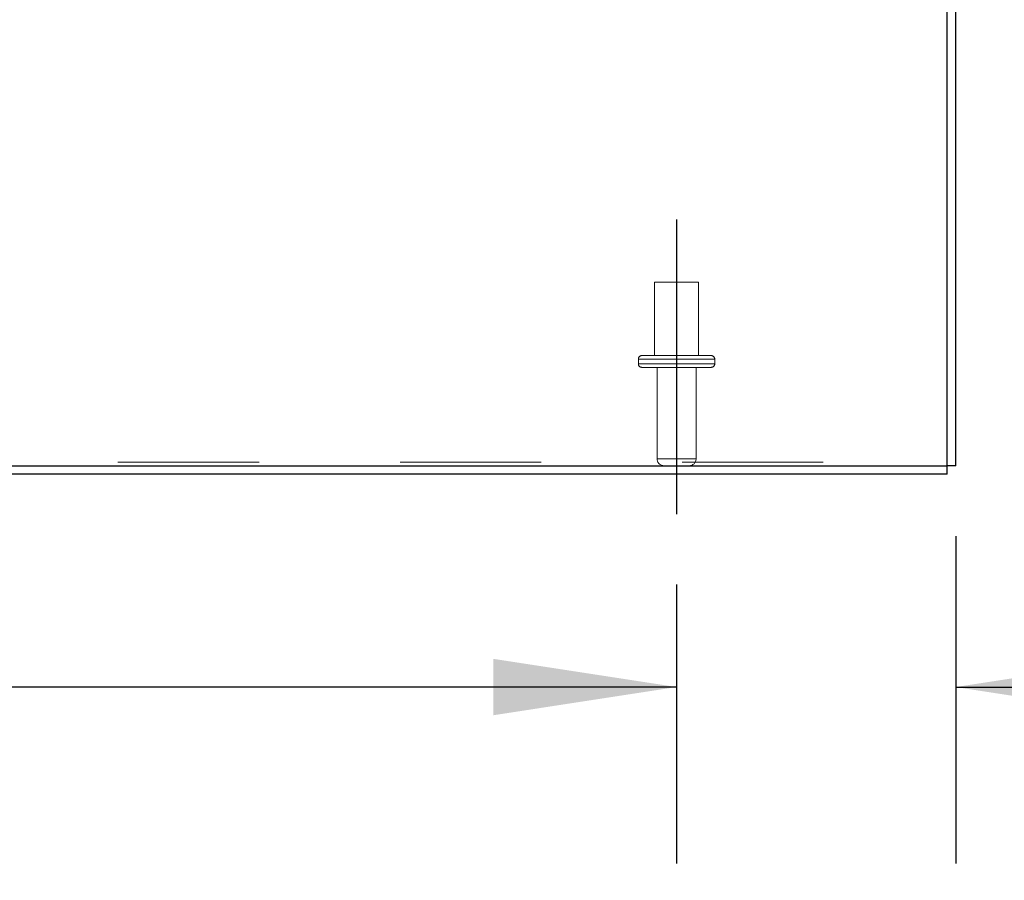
# Model space of a CAD drawing. Header units: inches. Extents: x 0.2 to 10.8, y 0.2 to 8.2.
# Tile 17 of 123: x 4.183 to 4.881, y 1.052 to 1.662. Entities that reach past the tile are written whole.
import ezdxf

# ---------------------------------------------------------------- set-up
doc = ezdxf.new("R2010")
doc.units = ezdxf.units.IN
doc.header["$MEASUREMENT"] = 0
doc.linetypes.add('CENTERX2', pattern=[0.8, 0.5, -0.1, 0.1, -0.1])
doc.linetypes.add('HIDDEN', pattern=[0.075, 0.05, -0.025])
doc.layers.add('CENTER', color=40, linetype='CENTERX2')
doc.layers.add('DIMENSIONS', color=140, linetype='Continuous')
doc.styles.add('SLDTEXTSTYLE0', font='TXT', dxfattribs={"width": 0.7})
doc.dimstyles.new('SLDDIMSTYLE0', dxfattribs={"dimtxt": 0.084961, "dimasz": 0.13, "dimexe": 0, "dimexo": 0.0625, "dimgap": 0.02124, "dimtad": 0, "dimtih": 1, "dimtoh": 1, "dimlfac": 12, "dimrnd": 1e-09, "dimzin": 12, "dimdsep": 46, "dimtxsty": 'SLDTEXTSTYLE0', "dimsah": 1, "dimcen": 0.09, "dimadec": 0, "dimazin": 3, "dimtfac": 1, "dimtofl": 0, "dimtmove": 0, "dimatfit": 3, "dimfxl": 0, "dimfrac": 2, "dimtolj": 1, "dimtzin": 12, "dimarcsym": 0})
doc.dimstyles.new('SLDDIMSTYLE1', dxfattribs={"dimtxt": 0.084961, "dimasz": 0.13, "dimexe": 0, "dimexo": 0.0625, "dimgap": 0.02124, "dimtad": 0, "dimtih": 1, "dimtoh": 1, "dimlfac": 12, "dimrnd": 1e-09, "dimzin": 12, "dimdsep": 46, "dimtxsty": 'SLDTEXTSTYLE0', "dimsah": 1, "dimcen": 0.09, "dimadec": 0, "dimazin": 3, "dimtfac": 1, "dimtmove": 0, "dimatfit": 0, "dimfxl": 0, "dimfrac": 2, "dimtolj": 1, "dimtzin": 12, "dimarcsym": 0})

# ---------------------------------------------------------------- blocks, each defined once
blk = doc.blocks.new('_D_22')
at = {"layer": 'DIMENSIONS'}
for p, q in [((3.04467, 1.26123), (3.04467, 1.06365)), ((4.64884, 1.26123), (4.64884, 1.06365)), ((3.04467, 1.18865), (3.60718, 1.18865)), ((3.72231, 1.18865), (3.69378, 1.18865)), ((3.69378, 1.18865), (3.69378, 1.05362)), ((4.04546, 1.18865), (4.07399, 1.18865)), ((4.07399, 1.18865), (4.07399, 1.05362)), ((4.64884, 1.18865), (4.16059, 1.18865)), ((3.69378, 1.05362), (3.72231, 1.05362)), ((4.07399, 1.05362), (4.04546, 1.05362))]:
    blk.add_line(p, q, dxfattribs=at)
for points in [[(3.04467, 1.18865), (3.17467, 1.16865), (3.17467, 1.20865)], [(4.64884, 1.18865), (4.51884, 1.20865), (4.51884, 1.16865)]]:
    blk.add_solid(points, dxfattribs=at)
at = {"layer": 'DIMENSIONS', "char_height": 0.083333, "attachment_point": 1, "style": 'SLDTEXTSTYLE0'}
for s, insert in [('19.25', (3.72231, 1.31509)), ('489.0', (3.72231, 1.16104))]:
    blk.add_mtext(s, dxfattribs=dict(at, insert=insert))
blk = doc.blocks.new('_D_24')
at = {"layer": 'DIMENSIONS'}
for p, q in [((4.84676, 1.2955), (4.84676, 1.06365)), ((4.64884, 1.26123), (4.64884, 1.06365)), ((4.64884, 1.18865), (4.39884, 1.18865)), ((4.84676, 1.18865), (5.09271, 1.18865)), ((5.20784, 1.18865), (5.17931, 1.18865)), ((5.17931, 1.18865), (5.17931, 1.05362)), ((5.46031, 1.18865), (5.48884, 1.18865)), ((5.48884, 1.18865), (5.48884, 1.05362)), ((5.17931, 1.05362), (5.20784, 1.05362)), ((5.48884, 1.05362), (5.46031, 1.05362))]:
    blk.add_line(p, q, dxfattribs=at)
for points in [[(4.64884, 1.18865), (4.51884, 1.20865), (4.51884, 1.16865)], [(4.84676, 1.18865), (4.97676, 1.16865), (4.97676, 1.20865)]]:
    blk.add_solid(points, dxfattribs=at)
at = {"layer": 'DIMENSIONS', "char_height": 0.083333, "attachment_point": 1, "style": 'SLDTEXTSTYLE0'}
for s, insert in [('2.38', (5.20784, 1.31509)), ('60.3', (5.20784, 1.16104))]:
    blk.add_mtext(s, dxfattribs=dict(at, insert=insert))

msp = doc.modelspace()

# ---------------------------------------------------------------- linework, layer by layer
at = {"color": 7, "linetype": 'Continuous', "lineweight": 25}
for p, q in [((4.8407555, 1.3455004), (4.8407555, 1.9780944)), ((4.8467555, 1.3455004), (4.8467555, 1.9780911)), ((2.8527555, 1.3455004), (4.8407555, 1.3455004)), ((4.8467555, 1.3455004), (4.8407555, 1.3455004)), ((4.8407555, 1.3395004), (4.8407555, 1.3455004)), ((4.8407555, 1.3395004), (2.8557555, 1.3395004))]:
    msp.add_line(p, q, dxfattribs=at)
at = {"color": 7, "linetype": 'HIDDEN', "lineweight": 18}
for p, q in [((4.6644638, 1.4756671), (4.6332138, 1.4756671)), ((4.6332138, 1.4756671), (4.6332138, 1.4235837)), ((4.6644638, 1.4235837), (4.6644638, 1.4756671)), ((4.6759221, 1.4210837), (4.6217555, 1.4210837)), ((4.6759221, 1.4210837), (4.6217555, 1.4210837)), ((4.6217555, 1.4210837), (4.6217555, 1.4177504)), ((4.6759221, 1.4177504), (4.6217555, 1.4177504)), ((4.6759221, 1.4177504), (4.6217555, 1.4177504)), ((4.6734221, 1.4235837), (4.6242555, 1.4235837)), ((4.6759221, 1.4177504), (4.6759221, 1.4210837)), ((4.6734221, 1.4152504), (4.6242555, 1.4152504)), ((4.6350055, 1.4152504), (4.6350055, 1.3505004)), ((4.6626721, 1.3505004), (4.6626721, 1.4152504)), ((2.8527555, 1.3480361), (4.8407555, 1.3480361)), ((4.6626721, 1.3505004), (4.63516, 1.3505004)), ((4.6626721, 1.3505004), (4.63516, 1.3505004))]:
    msp.add_line(p, q, dxfattribs=at)
for centre, radius, start, end in [((4.6242555, 1.4210837), 0.0025, 90, 180), ((4.6242555, 1.4177504), 0.0025, 180, 270), ((4.6734221, 1.4210837), 0.0025, 0, 90), ((4.6734221, 1.4177504), 0.0025, 270, 0), ((4.6400055, 1.3505004), 0.005, 180, 270), ((4.6576721, 1.3505004), 0.005, 270, 0)]:
    msp.add_arc(centre, radius, start, end, dxfattribs=at)
at = {"layer": 'CENTER'}
msp.add_line((4.6488388, 1.5199343), (4.6488388, 1.3112324), dxfattribs=at)

# ---------------------------------------------------------------- dimensions: what is measured, and where the dimension line sits
at = {"layer": 'DIMENSIONS'}
dim = msp.add_linear_dim(base=(4.846755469, 1.188651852), p1=(4.648838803, 1.311232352), p2=(4.846755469, 1.345500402), dimstyle='SLDDIMSTYLE1', dxfattribs=at)
dim.commit()
dim.dimension.update_dxf_attribs({"geometry": '_D_24', "text_midpoint": (5.334079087, 1.188651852), "dimtype": 160})
dim = msp.add_linear_dim(base=(4.6488388, 1.1886519), p1=(3.0446721, 1.3112324), p2=(4.6488388, 1.3112324), angle=0, dimstyle='SLDDIMSTYLE0', dxfattribs=at)
dim.commit()
dim.dimension.update_dxf_attribs({"geometry": '_D_22', "text_midpoint": (3.8838828, 1.1886519), "dimtype": 160})

doc.saveas('drawing.dxf')
